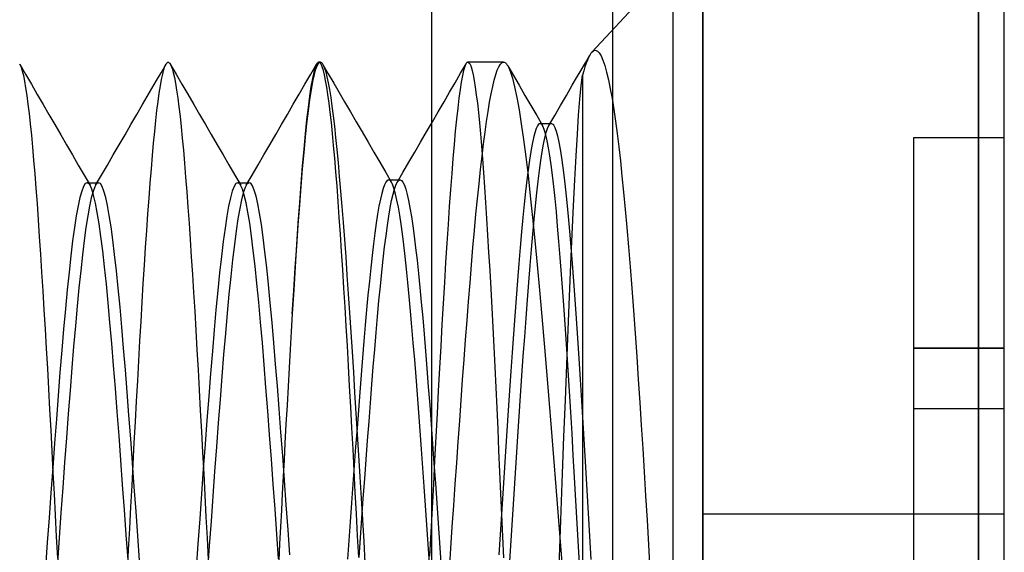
# Model space of a CAD drawing. Header units: millimetres. Extents: x 0 to 93, y 0 to 191.
# Tile 121 of 148: x 89.73 to 93, y 157.92 to 159.69. Entities that reach past the tile are written whole.
import ezdxf

# ---------------------------------------------------------------- set-up
doc = ezdxf.new("R2010")
doc.units = ezdxf.units.MM
doc.layers.add('MAIN-1', color=7, linetype='Continuous')
doc.layers.add('MAIN-2', color=7, linetype='Continuous')

msp = doc.modelspace()

# ---------------------------------------------------------------- linework, layer by layer
at = {"layer": 'MAIN-1'}
for p, q in [((92, 5), (92, 187.5)), ((93, 5), (93, 187.5)), ((91.1, 16.6), (91.1, 183.1)), ((91.9, 183.1), (91.9, 16.6))]:
    msp.add_line(p, q, dxfattribs=at)
at = {"layer": 'MAIN-2'}
for p, q in [((92, 187.5), (92, 0)), ((91.1, 16.6), (91.1, 183.1)), ((91.7, 167.05), (91.7, 23.45)), ((92.9148, 155.14), (92.9148, 160.96)), ((92.9148, 160.96), (92.9148, 155.14)), ((91.9, 159.8717), (91.6313, 159.5836)), ((91.6096, 159.5483), (91.6241, 159.5733)), ((91.6202, 159.5659), (91.6162, 159.5569)), ((91.6241, 159.5735), (91.6202, 159.5659)), ((91.6254, 159.5755), (91.6241, 159.5735)), ((91.6265, 159.5774), (91.6254, 159.5755)), ((91.6277, 159.5791), (91.6265, 159.5774)), ((91.6289, 159.5807), (91.6277, 159.5791)), ((91.6301, 159.5822), (91.6289, 159.5807)), ((91.6313, 159.5836), (91.6301, 159.5822)), ((91.6313, 159.5836), (91.6375, 159.5884)), ((91.6375, 159.5884), (91.6436, 159.5896)), ((91.6436, 159.5896), (91.6498, 159.5871)), ((91.6498, 159.5871), (91.6559, 159.5808)), ((91.6559, 159.5808), (91.662, 159.5707)), ((91.662, 159.5707), (91.6681, 159.5567)), ((89.7318, 159.5446), (89.7331, 159.5423)), ((89.7325, 159.5433), (89.7518, 159.5099)), ((89.7331, 159.5423), (89.7369, 159.5336)), ((89.7369, 159.5336), (89.7407, 159.5214)), ((90.2015, 159.5152), (90.218, 159.5437)), ((90.2108, 159.5252), (90.2145, 159.5363)), ((90.2145, 159.5363), (90.2183, 159.5442)), ((90.2183, 159.5442), (90.2194, 159.5459)), ((90.2194, 159.5459), (90.2206, 159.5473)), ((90.2206, 159.5473), (90.2217, 159.5484)), ((90.2217, 159.5484), (90.2228, 159.5492)), ((90.2228, 159.5492), (90.2239, 159.5497)), ((90.2239, 159.5497), (90.2251, 159.5499)), ((90.2251, 159.5499), (90.226, 159.5498)), ((90.226, 159.5498), (90.2269, 159.5495)), ((90.2269, 159.5495), (90.2278, 159.549)), ((90.2278, 159.549), (90.2287, 159.5483)), ((90.2287, 159.5483), (90.2296, 159.5474)), ((90.2296, 159.5474), (90.2305, 159.5462)), ((90.2305, 159.5462), (90.2342, 159.5396)), ((90.2321, 159.5438), (90.2515, 159.5103)), ((90.2342, 159.5396), (90.238, 159.5296)), ((90.238, 159.5296), (90.2418, 159.5163)), ((90.6985, 159.5105), (90.7178, 159.5439)), ((90.7131, 159.5331), (90.7085, 159.5169)), ((90.7178, 159.5439), (90.7131, 159.5331)), ((90.7152, 159.5269), (90.7202, 159.5397)), ((90.719, 159.5457), (90.7178, 159.5439)), ((90.7202, 159.5473), (90.719, 159.5457)), ((90.7214, 159.5485), (90.7202, 159.5473)), ((90.7202, 159.5397), (90.7252, 159.5474)), ((90.7226, 159.5493), (90.7214, 159.5485)), ((90.7238, 159.5498), (90.7226, 159.5493)), ((90.725, 159.55), (90.7238, 159.5498)), ((90.7302, 159.55), (90.725, 159.55)), ((90.7288, 159.5483), (90.725, 159.55)), ((90.7252, 159.5474), (90.7302, 159.55)), ((90.7326, 159.5432), (90.7288, 159.5483)), ((90.7302, 159.55), (90.7312, 159.5499)), ((90.7312, 159.5499), (90.7321, 159.5496)), ((90.7321, 159.5496), (90.7331, 159.5492)), ((90.7364, 159.5347), (90.7326, 159.5432)), ((90.7331, 159.5492), (90.734, 159.5486)), ((90.734, 159.5486), (90.7349, 159.5477)), ((90.7349, 159.5477), (90.7359, 159.5467)), ((90.7359, 159.5467), (90.7399, 159.5404)), ((90.7402, 159.5229), (90.7364, 159.5347)), ((90.7386, 159.5428), (90.7566, 159.5118)), ((90.7399, 159.5404), (90.744, 159.5307)), ((90.744, 159.5307), (90.748, 159.5176)), ((91.1953, 159.5132), (91.2135, 159.5446)), ((91.2095, 159.5353), (91.2056, 159.5224)), ((91.2133, 159.5442), (91.2095, 159.5353)), ((91.2144, 159.546), (91.2133, 159.5442)), ((91.2155, 159.5474), (91.2144, 159.546)), ((91.2166, 159.5486), (91.2155, 159.5474)), ((91.2176, 159.5494), (91.2166, 159.5486)), ((91.2187, 159.5498), (91.2176, 159.5494)), ((91.2198, 159.55), (91.2187, 159.5498)), ((91.2198, 159.55), (91.2233, 159.5483)), ((91.338, 159.55), (91.2198, 159.55)), ((91.2233, 159.5483), (91.2268, 159.5432)), ((91.2268, 159.5432), (91.2303, 159.5347)), ((91.2303, 159.5347), (91.2338, 159.5229)), ((91.3174, 159.5235), (91.3226, 159.5351)), ((91.3226, 159.5351), (91.3277, 159.5434)), ((91.3277, 159.5434), (91.3329, 159.5483)), ((91.3329, 159.5483), (91.338, 159.55)), ((91.338, 159.55), (91.3405, 159.5496)), ((91.3405, 159.5496), (91.343, 159.5485)), ((91.343, 159.5485), (91.3455, 159.5466)), ((91.3455, 159.5466), (91.3479, 159.544)), ((91.3479, 159.544), (91.3504, 159.5406)), ((91.3504, 159.5406), (91.3529, 159.5365)), ((91.3522, 159.5378), (91.3709, 159.5056)), ((91.3529, 159.5365), (91.3602, 159.5201)), ((91.5952, 159.5233), (91.6096, 159.5483)), ((91.6081, 159.5346), (91.6041, 159.5213)), ((91.6122, 159.5465), (91.6081, 159.5346)), ((91.6162, 159.5569), (91.6122, 159.5465)), ((91.6681, 159.5567), (91.6742, 159.5387)), ((91.6742, 159.5387), (91.6803, 159.5168)), ((89.7407, 159.5214), (89.7444, 159.5058)), ((89.7444, 159.5058), (89.7481, 159.4869)), ((89.7518, 159.5099), (89.7712, 159.4766)), ((90.1862, 159.4889), (90.2015, 159.5152)), ((90.2031, 159.4928), (90.2069, 159.5106)), ((90.2069, 159.5106), (90.2108, 159.5252)), ((90.2418, 159.5163), (90.2456, 159.4997)), ((90.2456, 159.4997), (90.2494, 159.4799)), ((90.2515, 159.5103), (90.2709, 159.4769)), ((90.6791, 159.4771), (90.6985, 159.5105)), ((90.7085, 159.5169), (90.7038, 159.4955)), ((90.7054, 159.4863), (90.7103, 159.5091)), ((90.7103, 159.5091), (90.7152, 159.5269)), ((90.7439, 159.5076), (90.7402, 159.5229)), ((90.7477, 159.4891), (90.7439, 159.5076)), ((90.748, 159.5176), (90.7521, 159.5013)), ((90.7521, 159.5013), (90.7562, 159.4817)), ((90.7566, 159.5118), (90.7746, 159.4809)), ((91.1771, 159.4817), (91.1953, 159.5132)), ((91.2016, 159.5053), (91.1977, 159.4842)), ((91.2056, 159.5224), (91.2016, 159.5053)), ((91.2338, 159.5229), (91.2373, 159.5076)), ((91.2373, 159.5076), (91.2408, 159.4891)), ((91.3071, 159.4906), (91.3122, 159.5087)), ((91.3122, 159.5087), (91.3174, 159.5235)), ((91.3602, 159.5201), (91.3675, 159.4974)), ((91.3675, 159.4974), (91.3749, 159.4684)), ((91.3709, 159.5056), (91.3897, 159.4734)), ((91.5663, 159.4734), (91.5807, 159.4984)), ((91.5807, 159.4984), (91.5952, 159.5233)), ((91.5959, 159.4721), (91.6, 159.5067)), ((91.6041, 159.5213), (91.6, 159.5067)), ((91.6, 159.5067), (91.6, 156.55)), ((91.6803, 159.5168), (91.6863, 159.4911)), ((89.7481, 159.4869), (89.7519, 159.4646)), ((89.7519, 159.4646), (89.7557, 159.4392)), ((89.7712, 159.4766), (89.7906, 159.4432)), ((90.1709, 159.4625), (90.1862, 159.4889)), ((90.1954, 159.4474), (90.1992, 159.4717)), ((90.1992, 159.4717), (90.2031, 159.4928)), ((90.2494, 159.4799), (90.2532, 159.457)), ((90.2709, 159.4769), (90.2903, 159.4435)), ((90.6597, 159.4437), (90.6791, 159.4771)), ((90.699, 159.4688), (90.6942, 159.437)), ((90.7038, 159.4955), (90.699, 159.4688)), ((90.7005, 159.4585), (90.7054, 159.4863)), ((90.7515, 159.4674), (90.7477, 159.4891)), ((90.7553, 159.4425), (90.7515, 159.4674)), ((90.7562, 159.4817), (90.7603, 159.4589)), ((90.7746, 159.4809), (90.7926, 159.4499)), ((91.1589, 159.4503), (91.1771, 159.4817)), ((91.1977, 159.4842), (91.1938, 159.4592)), ((91.2408, 159.4891), (91.2443, 159.4672)), ((91.2443, 159.4672), (91.2477, 159.442)), ((91.2969, 159.4448), (91.302, 159.4693)), ((91.302, 159.4693), (91.3071, 159.4906)), ((91.3749, 159.4684), (91.3823, 159.4332)), ((91.3897, 159.4734), (91.4092, 159.4399)), ((91.5469, 159.4399), (91.5663, 159.4734)), ((91.5917, 159.4277), (91.5959, 159.4721)), ((91.6863, 159.4911), (91.6923, 159.4617)), ((89.7557, 159.4392), (89.7595, 159.4106)), ((89.7906, 159.4432), (89.8099, 159.4098)), ((90.1403, 159.4098), (90.1556, 159.4362)), ((90.1556, 159.4362), (90.1709, 159.4625)), ((90.1916, 159.42), (90.1954, 159.4474)), ((90.2532, 159.457), (90.257, 159.4309)), ((90.257, 159.4309), (90.2608, 159.4018)), ((90.2903, 159.4435), (90.3097, 159.41)), ((90.6403, 159.4103), (90.6597, 159.4437)), ((90.6942, 159.437), (90.6894, 159.4001)), ((90.6955, 159.4259), (90.7005, 159.4585)), ((90.7591, 159.4145), (90.7553, 159.4425)), ((90.7603, 159.4589), (90.7644, 159.433)), ((90.7644, 159.433), (90.7685, 159.4041)), ((90.7926, 159.4499), (90.8105, 159.4189)), ((91.1407, 159.4189), (91.1589, 159.4503)), ((91.1938, 159.4592), (91.1898, 159.4302)), ((91.2477, 159.442), (91.2512, 159.4138)), ((91.2918, 159.4172), (91.2969, 159.4448)), ((91.3823, 159.4332), (91.3897, 159.3922)), ((91.4092, 159.4399), (91.4286, 159.4065)), ((91.5275, 159.4064), (91.5469, 159.4399)), ((91.6923, 159.4617), (91.6981, 159.4291)), ((89.7595, 159.4106), (89.7633, 159.3792)), ((89.8099, 159.4098), (89.8294, 159.3763)), ((90.1208, 159.3763), (90.1403, 159.4098)), ((90.1878, 159.3896), (90.1916, 159.42)), ((90.2608, 159.4018), (90.2646, 159.3699)), ((90.3097, 159.41), (90.3292, 159.3764)), ((90.6209, 159.3767), (90.6403, 159.4103)), ((90.6894, 159.4001), (90.6845, 159.3583)), ((90.6906, 159.3886), (90.6955, 159.4259)), ((90.7628, 159.3836), (90.7591, 159.4145)), ((90.7685, 159.4041), (90.7726, 159.3723)), ((90.8105, 159.4189), (90.83, 159.3854)), ((91.1212, 159.3854), (91.1407, 159.4189)), ((91.1898, 159.4302), (91.1859, 159.3974)), ((91.2512, 159.4138), (91.2546, 159.3825)), ((91.2867, 159.3867), (91.2918, 159.4172)), ((91.4286, 159.4065), (91.4481, 159.3731)), ((91.5081, 159.3729), (91.5275, 159.4064)), ((91.5874, 159.3737), (91.5917, 159.4277)), ((91.6981, 159.4291), (91.7038, 159.3933)), ((89.7633, 159.3792), (89.7672, 159.3449)), ((89.8294, 159.3763), (89.8489, 159.3428)), ((90.1014, 159.3427), (90.1208, 159.3763)), ((90.1841, 159.3564), (90.1878, 159.3896)), ((90.2646, 159.3699), (90.2683, 159.3354)), ((90.3292, 159.3764), (90.3486, 159.3429)), ((90.6014, 159.3432), (90.6209, 159.3767)), ((90.6857, 159.3468), (90.6906, 159.3886)), ((90.7666, 159.3498), (90.7628, 159.3836)), ((90.7726, 159.3723), (90.7767, 159.3375)), ((90.83, 159.3854), (90.8495, 159.3519)), ((91.1018, 159.3519), (91.1212, 159.3854)), ((91.1859, 159.3974), (91.1819, 159.3609)), ((91.2546, 159.3825), (91.258, 159.3484)), ((91.2817, 159.3535), (91.2867, 159.3867)), ((91.3897, 159.3922), (91.3971, 159.3455)), ((91.4481, 159.3731), (91.4676, 159.3397)), ((91.4888, 159.3394), (91.5081, 159.3729)), ((91.5831, 159.3106), (91.5874, 159.3737)), ((91.7038, 159.3933), (91.7095, 159.3546)), ((89.7672, 159.3449), (89.771, 159.3078)), ((89.8489, 159.3428), (89.8683, 159.3092)), ((90.0819, 159.3091), (90.1014, 159.3427)), ((90.1804, 159.3204), (90.1841, 159.3564)), ((90.2683, 159.3354), (90.2719, 159.298)), ((90.3486, 159.3429), (90.3681, 159.3094)), ((90.5819, 159.3096), (90.6014, 159.3432)), ((90.6845, 159.3583), (90.6796, 159.3118)), ((90.6808, 159.3006), (90.6857, 159.3468)), ((90.7703, 159.3131), (90.7666, 159.3498)), ((90.7767, 159.3375), (90.7808, 159.3)), ((90.8495, 159.3519), (90.869, 159.3183)), ((91.0823, 159.3183), (91.1018, 159.3519)), ((91.1819, 159.3609), (91.178, 159.3208)), ((91.258, 159.3484), (91.2614, 159.3116)), ((91.2767, 159.3177), (91.2817, 159.3535)), ((91.3971, 159.3455), (91.4045, 159.2934)), ((91.4505, 159.3391), (91.4461, 159.3294)), ((91.4548, 159.3449), (91.4505, 159.3391)), ((91.4592, 159.3468), (91.4548, 159.3449)), ((91.4592, 159.3469), (91.4656, 159.3469)), ((91.4603, 159.3467), (91.4592, 159.3468)), ((91.4613, 159.3464), (91.4603, 159.3467)), ((91.4624, 159.3458), (91.4613, 159.3464)), ((91.4634, 159.345), (91.4624, 159.3458)), ((91.4645, 159.344), (91.4634, 159.345)), ((91.4655, 159.3428), (91.4645, 159.344)), ((91.4699, 159.3352), (91.4655, 159.3428)), ((91.4656, 159.3469), (91.4719, 159.3469)), ((91.4743, 159.3237), (91.4699, 159.3352)), ((91.4719, 159.3469), (91.4783, 159.3469)), ((91.4783, 159.3469), (91.4846, 159.3469)), ((91.4844, 159.3299), (91.4888, 159.3395)), ((91.4846, 159.3469), (91.491, 159.3469)), ((91.4888, 159.3395), (91.4933, 159.3452)), ((91.491, 159.3469), (91.4973, 159.3469)), ((91.4933, 159.3452), (91.4978, 159.3468)), ((91.4978, 159.3468), (91.5022, 159.3444)), ((91.5022, 159.3444), (91.5026, 159.3441)), ((91.5026, 159.3441), (91.5029, 159.3437)), ((91.5029, 159.3437), (91.5033, 159.3433)), ((91.5033, 159.3433), (91.5036, 159.3429)), ((91.5036, 159.3429), (91.504, 159.3424)), ((91.504, 159.3424), (91.5043, 159.342)), ((91.5043, 159.342), (91.5087, 159.3337)), ((91.5087, 159.3337), (91.5131, 159.3215)), ((91.7095, 159.3546), (91.715, 159.3133)), ((89.771, 159.3078), (89.7748, 159.2679)), ((89.8683, 159.3092), (89.8878, 159.2757)), ((90.0624, 159.2756), (90.0819, 159.3091)), ((90.1768, 159.2817), (90.1804, 159.3204)), ((90.3681, 159.3094), (90.3876, 159.2758)), ((90.5624, 159.276), (90.5819, 159.3096)), ((90.6796, 159.3118), (90.6748, 159.2608)), ((90.6759, 159.2503), (90.6808, 159.3006)), ((90.7741, 159.2736), (90.7703, 159.3131)), ((90.7808, 159.3), (90.7849, 159.2596)), ((90.869, 159.3183), (90.8885, 159.2848)), ((91.0629, 159.2848), (91.0823, 159.3183)), ((91.178, 159.3208), (91.174, 159.2772)), ((91.2614, 159.3116), (91.2648, 159.2719)), ((91.2717, 159.2791), (91.2767, 159.3177)), ((91.4417, 159.3159), (91.4373, 159.2987)), ((91.4461, 159.3294), (91.4417, 159.3159)), ((91.4787, 159.3084), (91.4743, 159.3237)), ((91.4755, 159.2988), (91.4799, 159.3164)), ((91.483, 159.2892), (91.4787, 159.3084)), ((91.4799, 159.3164), (91.4844, 159.3299)), ((91.5131, 159.3215), (91.5175, 159.3052)), ((91.5175, 159.3052), (91.522, 159.2849)), ((91.5788, 159.2388), (91.5831, 159.3106)), ((91.715, 159.3133), (91.7204, 159.2692)), ((92.7, 158.6), (92.7, 159.3)), ((92.7, 159.3), (93, 159.3)), ((92.7, 159.3), (92.7, 159.3)), ((93, 159.3), (93, 159.3)), ((89.7748, 159.2679), (89.7786, 159.2252)), ((89.8878, 159.2757), (89.9073, 159.2421)), ((90.0428, 159.242), (90.0624, 159.2756)), ((90.1731, 159.2401), (90.1768, 159.2817)), ((90.2719, 159.298), (90.2756, 159.2578)), ((90.3876, 159.2758), (90.4071, 159.2422)), ((90.5429, 159.2424), (90.5624, 159.276)), ((90.7778, 159.2312), (90.7741, 159.2736)), ((90.8885, 159.2848), (90.908, 159.2513)), ((91.0434, 159.2512), (91.0629, 159.2848)), ((91.174, 159.2772), (91.17, 159.2303)), ((91.2648, 159.2719), (91.2683, 159.2292)), ((91.2667, 159.2377), (91.2717, 159.2791)), ((91.4045, 159.2934), (91.412, 159.2361)), ((91.4329, 159.2777), (91.4285, 159.253)), ((91.4373, 159.2987), (91.4329, 159.2777)), ((91.4665, 159.252), (91.471, 159.2773)), ((91.471, 159.2773), (91.4755, 159.2988)), ((91.4874, 159.2661), (91.483, 159.2892)), ((91.522, 159.2849), (91.5264, 159.2607)), ((91.7204, 159.2692), (91.7258, 159.2222)), ((89.9073, 159.2421), (89.9268, 159.2086)), ((90.0233, 159.2084), (90.0428, 159.242)), ((90.1694, 159.1957), (90.1731, 159.2401)), ((90.2756, 159.2578), (90.2793, 159.2147)), ((90.4071, 159.2422), (90.4266, 159.2087)), ((90.5234, 159.2088), (90.5429, 159.2424)), ((90.6748, 159.2608), (90.67, 159.2055)), ((90.6711, 159.1958), (90.6759, 159.2503)), ((90.7849, 159.2596), (90.789, 159.2165)), ((90.908, 159.2513), (90.9275, 159.2178)), ((91.0239, 159.2177), (91.0434, 159.2512)), ((91.2617, 159.1934), (91.2667, 159.2377)), ((91.412, 159.2361), (91.4194, 159.1737)), ((91.4285, 159.253), (91.4241, 159.2247)), ((91.462, 159.2231), (91.4665, 159.252)), ((91.4917, 159.2393), (91.4874, 159.2661)), ((91.4961, 159.2088), (91.4917, 159.2393)), ((91.5264, 159.2607), (91.5308, 159.2327)), ((91.5745, 159.1592), (91.5788, 159.2388)), ((89.7786, 159.2252), (89.7823, 159.1797)), ((89.9268, 159.2086), (89.9463, 159.175)), ((90.0038, 159.1748), (90.0233, 159.2084)), ((90.2793, 159.2147), (90.283, 159.1687)), ((90.4266, 159.2087), (90.4461, 159.1751)), ((90.5038, 159.1752), (90.5234, 159.2088)), ((90.67, 159.2055), (90.6653, 159.146)), ((90.7816, 159.1859), (90.7778, 159.2312)), ((90.789, 159.2165), (90.7931, 159.1707)), ((90.9275, 159.2178), (90.947, 159.1842)), ((91.0044, 159.1841), (91.0239, 159.2177)), ((91.17, 159.2303), (91.166, 159.1803)), ((91.2683, 159.2292), (91.2717, 159.1835)), ((91.4241, 159.2247), (91.4197, 159.1931)), ((91.4575, 159.1907), (91.462, 159.2231)), ((91.5005, 159.1749), (91.4961, 159.2088)), ((91.5308, 159.2327), (91.5353, 159.2009)), ((91.7258, 159.2222), (91.7312, 159.172)), ((89.7823, 159.1797), (89.7861, 159.1313)), ((89.9463, 159.175), (89.9659, 159.1414)), ((89.9842, 159.1412), (90.0038, 159.1748)), ((90.1656, 159.1485), (90.1694, 159.1957)), ((90.4461, 159.1751), (90.4657, 159.1415)), ((90.4843, 159.1416), (90.5038, 159.1752)), ((90.6663, 159.1373), (90.6711, 159.1958)), ((90.7854, 159.1379), (90.7816, 159.1859)), ((90.7931, 159.1707), (90.7973, 159.1223)), ((90.947, 159.1842), (90.9665, 159.1507)), ((90.9849, 159.1505), (91.0044, 159.1841)), ((91.166, 159.1803), (91.162, 159.127)), ((91.2567, 159.1463), (91.2617, 159.1934)), ((91.2717, 159.1835), (91.2751, 159.1351)), ((91.4197, 159.1931), (91.4153, 159.1582)), ((91.4194, 159.1737), (91.4269, 159.1064)), ((91.4531, 159.155), (91.4575, 159.1907)), ((91.5048, 159.1378), (91.5005, 159.1749)), ((91.5353, 159.2009), (91.5397, 159.1655)), ((91.7312, 159.172), (91.7366, 159.1183)), ((89.944, 159.1374), (89.938, 159.122)), ((89.95, 159.1467), (89.944, 159.1374)), ((89.956, 159.1498), (89.95, 159.1467)), ((89.9576, 159.1496), (89.956, 159.1498)), ((89.9561, 159.1498), (89.9593, 159.1498)), ((89.9593, 159.1488), (89.9576, 159.1496)), ((89.9593, 159.1498), (89.9624, 159.1498)), ((89.9609, 159.1477), (89.9593, 159.1488)), ((89.9626, 159.1461), (89.9609, 159.1477)), ((89.9624, 159.1498), (89.9656, 159.1498)), ((89.9642, 159.144), (89.9626, 159.1461)), ((89.9658, 159.1414), (89.9642, 159.144)), ((89.9656, 159.1498), (89.9688, 159.1498)), ((89.9718, 159.1279), (89.9658, 159.1414)), ((89.9688, 159.1498), (89.972, 159.1498)), ((89.972, 159.1498), (89.9752, 159.1498)), ((89.9752, 159.1498), (89.9784, 159.1498)), ((89.9818, 159.1365), (89.9758, 159.1209)), ((89.9784, 159.1498), (89.9816, 159.1498)), ((89.9816, 159.1498), (89.9847, 159.1498)), ((89.9829, 159.1387), (89.9818, 159.1365)), ((89.9839, 159.1407), (89.9829, 159.1387)), ((89.985, 159.1425), (89.9839, 159.1407)), ((89.9847, 159.1498), (89.9879, 159.1498)), ((89.9861, 159.1441), (89.985, 159.1425)), ((89.9872, 159.1455), (89.9861, 159.1441)), ((89.9883, 159.1468), (89.9872, 159.1455)), ((89.9879, 159.1498), (89.9911, 159.1498)), ((89.9942, 159.1498), (89.9883, 159.1468)), ((89.9911, 159.1498), (89.9942, 159.1498)), ((90.0001, 159.1467), (89.9942, 159.1498)), ((90.0061, 159.1376), (90.0001, 159.1467)), ((90.012, 159.1222), (90.0061, 159.1376)), ((90.1618, 159.0987), (90.1656, 159.1485)), ((90.283, 159.1687), (90.2867, 159.1201)), ((90.4438, 159.1372), (90.4378, 159.1214)), ((90.4498, 159.1468), (90.4438, 159.1372)), ((90.4558, 159.15), (90.4498, 159.1468)), ((90.4574, 159.1497), (90.4558, 159.15)), ((90.4558, 159.15), (90.459, 159.15)), ((90.4591, 159.149), (90.4574, 159.1497)), ((90.459, 159.15), (90.4622, 159.15)), ((90.4607, 159.1478), (90.4591, 159.149)), ((90.4623, 159.1462), (90.4607, 159.1478)), ((90.4622, 159.15), (90.4654, 159.15)), ((90.464, 159.144), (90.4623, 159.1462)), ((90.4656, 159.1414), (90.464, 159.144)), ((90.4654, 159.15), (90.4686, 159.15)), ((90.4716, 159.1281), (90.4656, 159.1414)), ((90.4686, 159.15), (90.4718, 159.15)), ((90.4718, 159.15), (90.475, 159.15)), ((90.475, 159.15), (90.4781, 159.15)), ((90.4781, 159.15), (90.4813, 159.15)), ((90.4813, 159.15), (90.4845, 159.15)), ((90.4827, 159.1386), (90.4815, 159.1362)), ((90.4838, 159.1408), (90.4827, 159.1386)), ((90.485, 159.1428), (90.4838, 159.1408)), ((90.4845, 159.15), (90.4877, 159.15)), ((90.4862, 159.1445), (90.485, 159.1428)), ((90.4873, 159.146), (90.4862, 159.1445)), ((90.4932, 159.1499), (90.4873, 159.146)), ((90.4877, 159.15), (90.4908, 159.15)), ((90.4908, 159.15), (90.494, 159.15)), ((90.499, 159.1478), (90.4932, 159.1499)), ((90.5049, 159.1396), (90.499, 159.1478)), ((90.5107, 159.1256), (90.5049, 159.1396)), ((90.6653, 159.146), (90.6606, 159.0826)), ((90.6615, 159.075), (90.6663, 159.1373)), ((90.7892, 159.0873), (90.7854, 159.1379)), ((90.9431, 159.1431), (90.9385, 159.1305)), ((90.9477, 159.152), (90.9431, 159.1431)), ((90.9522, 159.1574), (90.9477, 159.152)), ((90.9567, 159.1591), (90.9522, 159.1574)), ((90.9591, 159.1586), (90.9567, 159.1591)), ((90.9567, 159.1591), (90.9948, 159.1591)), ((90.9614, 159.1571), (90.9591, 159.1586)), ((90.9638, 159.1546), (90.9614, 159.1571)), ((90.9662, 159.1512), (90.9638, 159.1546)), ((90.9686, 159.1467), (90.9662, 159.1512)), ((90.971, 159.1413), (90.9686, 159.1467)), ((90.9755, 159.1283), (90.971, 159.1413)), ((90.976, 159.1285), (90.9807, 159.1418)), ((90.9807, 159.1418), (90.9854, 159.1514)), ((90.9854, 159.1514), (90.9901, 159.1572)), ((90.9901, 159.1572), (90.9909, 159.1578)), ((90.9909, 159.1578), (90.9917, 159.1582)), ((90.9917, 159.1582), (90.9925, 159.1586)), ((90.9925, 159.1586), (90.9932, 159.1589)), ((90.9932, 159.1589), (90.994, 159.1591)), ((90.994, 159.1591), (90.9948, 159.1591)), ((90.9948, 159.1591), (90.9995, 159.1572)), ((90.9995, 159.1572), (91.0042, 159.1514)), ((91.0042, 159.1514), (91.0089, 159.1418)), ((91.0089, 159.1418), (91.0136, 159.1284)), ((91.2516, 159.0968), (91.2567, 159.1463)), ((91.4153, 159.1582), (91.411, 159.1202)), ((91.4486, 159.116), (91.4531, 159.155)), ((91.5091, 159.0973), (91.5048, 159.1378)), ((91.5397, 159.1655), (91.5441, 159.1265)), ((91.5701, 159.0727), (91.5745, 159.1592)), ((89.7861, 159.1313), (89.7898, 159.0803)), ((89.938, 159.122), (89.932, 159.1006)), ((89.9758, 159.1209), (89.9699, 159.0995)), ((89.9778, 159.1082), (89.9718, 159.1279)), ((89.9838, 159.0824), (89.9778, 159.1082)), ((90.0179, 159.101), (90.012, 159.1222)), ((90.2867, 159.1201), (90.2905, 159.0691)), ((90.4378, 159.1214), (90.4318, 159.0996)), ((90.4744, 159.1164), (90.4685, 159.0934)), ((90.4776, 159.1086), (90.4716, 159.1281)), ((90.4803, 159.1335), (90.4744, 159.1164)), ((90.4836, 159.0833), (90.4776, 159.1086)), ((90.4815, 159.1362), (90.4803, 159.1335)), ((90.5166, 159.1056), (90.5107, 159.1256)), ((90.5226, 159.0798), (90.5166, 159.1056)), ((90.7973, 159.1223), (90.8015, 159.0712)), ((90.9339, 159.1144), (90.9293, 159.0947)), ((90.9385, 159.1305), (90.9339, 159.1144)), ((90.9666, 159.0909), (90.9713, 159.1115)), ((90.9713, 159.1115), (90.976, 159.1285)), ((90.98, 159.1119), (90.9755, 159.1283)), ((90.9845, 159.0921), (90.98, 159.1119)), ((91.0136, 159.1284), (91.0183, 159.1112)), ((91.0183, 159.1112), (91.023, 159.0905)), ((91.162, 159.127), (91.158, 159.0708)), ((91.2751, 159.1351), (91.2785, 159.0841)), ((91.411, 159.1202), (91.4066, 159.079)), ((91.4269, 159.1064), (91.4344, 159.0343)), ((91.4441, 159.0736), (91.4486, 159.116)), ((91.5441, 159.1265), (91.5485, 159.0841)), ((91.7366, 159.1183), (91.742, 159.0613)), ((89.7898, 159.0803), (89.7936, 159.0267)), ((89.926, 159.0733), (89.92, 159.0402)), ((89.932, 159.1006), (89.926, 159.0733)), ((89.964, 159.0724), (89.9581, 159.0397)), ((89.9699, 159.0995), (89.964, 159.0724)), ((89.9898, 159.0509), (89.9838, 159.0824)), ((90.0238, 159.0739), (90.0179, 159.101)), ((90.0297, 159.0413), (90.0238, 159.0739)), ((90.158, 159.0463), (90.1618, 159.0987)), ((90.4258, 159.0718), (90.4198, 159.0384)), ((90.4318, 159.0996), (90.4258, 159.0718)), ((90.4685, 159.0934), (90.4626, 159.0646)), ((90.4896, 159.0521), (90.4836, 159.0833)), ((90.5285, 159.0482), (90.5226, 159.0798)), ((90.6606, 159.0826), (90.6559, 159.0153)), ((90.6566, 159.009), (90.6615, 159.075)), ((90.7931, 159.0341), (90.7892, 159.0873)), ((90.8015, 159.0712), (90.8057, 159.0175)), ((90.9247, 159.0716), (90.9201, 159.0451)), ((90.9293, 159.0947), (90.9247, 159.0716)), ((90.962, 159.0667), (90.9666, 159.0909)), ((90.989, 159.0689), (90.9845, 159.0921)), ((91.023, 159.0905), (91.0276, 159.066)), ((91.2466, 159.045), (91.2516, 159.0968)), ((91.2785, 159.0841), (91.2819, 159.0307)), ((91.4066, 159.079), (91.4022, 159.0345)), ((91.4397, 159.0279), (91.4441, 159.0736)), ((91.5134, 159.0533), (91.5091, 159.0973)), ((91.5485, 159.0841), (91.5529, 159.0382)), ((91.5657, 158.9794), (91.5701, 159.0727)), ((89.92, 159.0402), (89.914, 159.0013)), ((89.9581, 159.0397), (89.9522, 159.0016)), ((89.9958, 159.0137), (89.9898, 159.0509)), ((90.0356, 159.0033), (90.0297, 159.0413)), ((90.1541, 158.9915), (90.158, 159.0463)), ((90.2905, 159.0691), (90.2943, 159.016)), ((90.4198, 159.0384), (90.4138, 158.9994)), ((90.4626, 159.0646), (90.4566, 159.0301)), ((90.4957, 159.0153), (90.4896, 159.0521)), ((90.5345, 159.0111), (90.5285, 159.0482)), ((90.9201, 159.0451), (90.9155, 159.0153)), ((90.9526, 159.0081), (90.9573, 159.0391)), ((90.9573, 159.0391), (90.962, 159.0667)), ((90.9935, 159.0423), (90.989, 159.0689)), ((90.9981, 159.0125), (90.9935, 159.0423)), ((91.0276, 159.066), (91.0323, 159.0381)), ((91.158, 159.0708), (91.154, 159.0115)), ((91.2417, 158.991), (91.2466, 159.045)), ((91.5177, 159.0057), (91.5134, 159.0533)), ((91.742, 159.0613), (91.7474, 159.0009)), ((89.7936, 159.0267), (89.7973, 158.9707)), ((90.0018, 158.9711), (89.9958, 159.0137)), ((90.2943, 159.016), (90.2981, 158.9609)), ((90.4566, 159.0301), (90.4506, 158.9901)), ((90.5016, 158.9729), (90.4957, 159.0153)), ((90.5404, 158.9685), (90.5345, 159.0111)), ((90.6559, 159.0153), (90.6512, 158.9446)), ((90.6517, 158.9397), (90.6566, 159.009)), ((90.7969, 158.9786), (90.7931, 159.0341)), ((90.8057, 159.0175), (90.81, 158.9615)), ((90.9155, 159.0153), (90.911, 158.9825)), ((90.948, 158.974), (90.9526, 159.0081)), ((91.0026, 158.9796), (90.9981, 159.0125)), ((91.0323, 159.0381), (91.037, 159.0067)), ((91.037, 159.0067), (91.0417, 158.9719)), ((91.154, 159.0115), (91.15, 158.9494)), ((91.2819, 159.0307), (91.2853, 158.9752)), ((91.4022, 159.0345), (91.3977, 158.9865)), ((91.4344, 159.0343), (91.4421, 158.9579)), ((91.4352, 158.9794), (91.4397, 159.0279)), ((91.5221, 158.9549), (91.5177, 159.0057)), ((91.5529, 159.0382), (91.5573, 158.989)), ((89.914, 159.0013), (89.908, 158.9568)), ((89.9522, 159.0016), (89.9464, 158.9583)), ((90.0415, 158.9599), (90.0356, 159.0033)), ((90.1502, 158.9345), (90.1541, 158.9915)), ((90.4138, 158.9994), (90.4078, 158.955)), ((90.4506, 158.9901), (90.4447, 158.9447)), ((90.5077, 158.9251), (90.5016, 158.9729)), ((90.8007, 158.921), (90.7969, 158.9786)), ((90.911, 158.9825), (90.9064, 158.9467)), ((90.9433, 158.9366), (90.948, 158.974)), ((91.0071, 158.9435), (91.0026, 158.9796)), ((91.2367, 158.935), (91.2417, 158.991)), ((91.2853, 158.9752), (91.2887, 158.9177)), ((91.3977, 158.9865), (91.3932, 158.9353)), ((91.4307, 158.9282), (91.4352, 158.9794)), ((91.5573, 158.989), (91.5618, 158.9368)), ((91.5613, 158.879), (91.5657, 158.9794)), ((91.7474, 159.0009), (91.7529, 158.9372)), ((89.7973, 158.9707), (89.8011, 158.9126)), ((89.908, 158.9568), (89.902, 158.9072)), ((89.9464, 158.9583), (89.9405, 158.9102)), ((90.0079, 158.9234), (90.0018, 158.9711)), ((90.0475, 158.9113), (90.0415, 158.9599)), ((90.2981, 158.9609), (90.3019, 158.9039)), ((90.4078, 158.955), (90.4017, 158.9053)), ((90.4447, 158.9447), (90.4387, 158.8942)), ((90.5464, 158.9208), (90.5404, 158.9685)), ((90.6512, 158.9446), (90.6465, 158.8708)), ((90.81, 158.9615), (90.8142, 158.9033)), ((90.9064, 158.9467), (90.9018, 158.9082)), ((91.0117, 158.9046), (91.0071, 158.9435)), ((91.0417, 158.9719), (91.0464, 158.9339)), ((91.15, 158.9494), (91.1459, 158.8848)), ((91.4421, 158.9579), (91.4497, 158.8773)), ((91.5265, 158.9013), (91.5221, 158.9549)), ((89.8011, 158.9126), (89.805, 158.8527)), ((89.9405, 158.9102), (89.9347, 158.8576)), ((90.0139, 158.8706), (90.0079, 158.9234)), ((90.0535, 158.8576), (90.0475, 158.9113)), ((90.1463, 158.8756), (90.1502, 158.9345)), ((90.5137, 158.8723), (90.5077, 158.9251)), ((90.5523, 158.8683), (90.5464, 158.9208)), ((90.6468, 158.8674), (90.6517, 158.9397)), ((90.8045, 158.8614), (90.8007, 158.921)), ((90.9018, 158.9082), (90.8973, 158.867)), ((90.9386, 158.8963), (90.9433, 158.9366)), ((91.0464, 158.9339), (91.0511, 158.8928)), ((91.2318, 158.877), (91.2367, 158.935)), ((91.2887, 158.9177), (91.2921, 158.8583)), ((91.3932, 158.9353), (91.3886, 158.8812)), ((91.4262, 158.8746), (91.4307, 158.9282)), ((91.5618, 158.9368), (91.5662, 158.8815)), ((91.7529, 158.9372), (91.7583, 158.8701)), ((89.902, 158.9072), (89.896, 158.8528)), ((90.1425, 158.815), (90.1463, 158.8756)), ((90.3019, 158.9039), (90.3057, 158.8452)), ((90.4017, 158.9053), (90.3958, 158.8507)), ((90.4387, 158.8942), (90.4327, 158.8389)), ((90.8142, 158.9033), (90.8184, 158.8431)), ((90.9339, 158.8529), (90.9386, 158.8963)), ((91.0162, 158.8629), (91.0117, 158.9046)), ((91.0511, 158.8928), (91.0558, 158.8488)), ((91.1459, 158.8848), (91.1419, 158.818)), ((91.2268, 158.8173), (91.2318, 158.877)), ((91.3886, 158.8812), (91.3841, 158.8249)), ((91.4497, 158.8773), (91.4574, 158.7932)), ((91.5308, 158.8456), (91.5265, 158.9013)), ((91.5568, 158.7724), (91.5613, 158.879)), ((91.5662, 158.8815), (91.5706, 158.8234)), ((89.805, 158.8527), (89.8088, 158.7911)), ((89.896, 158.8528), (89.89, 158.7939)), ((89.9347, 158.8576), (89.9289, 158.8007)), ((90.0199, 158.8131), (90.0139, 158.8706)), ((90.0594, 158.7993), (90.0535, 158.8576)), ((90.3057, 158.8452), (90.3095, 158.7848)), ((90.3958, 158.8507), (90.3897, 158.7915)), ((90.5197, 158.8148), (90.5137, 158.8723)), ((90.5582, 158.8114), (90.5523, 158.8683)), ((90.6465, 158.8708), (90.6418, 158.7941)), ((90.6418, 158.7924), (90.6468, 158.8674)), ((90.8083, 158.8002), (90.8045, 158.8614)), ((90.8184, 158.8431), (90.8227, 158.7813)), ((90.8973, 158.867), (90.8928, 158.8233)), ((90.9292, 158.8066), (90.9339, 158.8529)), ((91.0207, 158.8187), (91.0162, 158.8629)), ((91.0558, 158.8488), (91.0604, 158.8022)), ((91.2921, 158.8583), (91.2954, 158.7972)), ((91.4217, 158.8187), (91.4262, 158.8746)), ((91.5351, 158.7878), (91.5308, 158.8456)), ((91.7583, 158.8701), (91.7638, 158.7997)), ((90.0259, 158.7511), (90.0199, 158.8131)), ((90.1387, 158.7528), (90.1425, 158.815)), ((90.4327, 158.8389), (90.4268, 158.7795)), ((90.5257, 158.7531), (90.5197, 158.8148)), ((90.5641, 158.7506), (90.5582, 158.8114)), ((90.8928, 158.8233), (90.8882, 158.777)), ((91.0252, 158.7721), (91.0207, 158.8187)), ((91.1419, 158.818), (91.1378, 158.7492)), ((91.2218, 158.7558), (91.2268, 158.8173)), ((91.3841, 158.8249), (91.3796, 158.7669)), ((91.4172, 158.7605), (91.4217, 158.8187)), ((91.5706, 158.8234), (91.575, 158.7626)), ((89.8088, 158.7911), (89.8127, 158.7282)), ((89.89, 158.7939), (89.884, 158.7308)), ((89.9289, 158.8007), (89.923, 158.7396)), ((90.0654, 158.7366), (90.0594, 158.7993)), ((90.3095, 158.7848), (90.3132, 158.7229)), ((90.3897, 158.7915), (90.3837, 158.7281)), ((90.4268, 158.7795), (90.4209, 158.7162)), ((90.6418, 158.7941), (90.637, 158.7148)), ((90.637, 158.7148), (90.6418, 158.7924)), ((90.8121, 158.7375), (90.8083, 158.8002)), ((90.8227, 158.7813), (90.8269, 158.718)), ((90.8882, 158.777), (90.8837, 158.7282)), ((90.9245, 158.7577), (90.9292, 158.8066)), ((91.0604, 158.8022), (91.0651, 158.753)), ((91.2954, 158.7972), (91.2988, 158.7345)), ((91.4574, 158.7932), (91.4651, 158.7059)), ((91.5394, 158.7274), (91.5351, 158.7878)), ((91.7638, 158.7997), (91.7694, 158.7259)), ((90.0319, 158.6852), (90.0259, 158.7511)), ((90.135, 158.6893), (90.1387, 158.7528)), ((90.5317, 158.6874), (90.5257, 158.7531)), ((90.57, 158.6861), (90.5641, 158.7506)), ((90.9198, 158.7061), (90.9245, 158.7577)), ((91.0297, 158.7231), (91.0252, 158.7721)), ((91.0651, 158.753), (91.0697, 158.7013)), ((91.1378, 158.7492), (91.1337, 158.6787)), ((91.2169, 158.6928), (91.2218, 158.7558)), ((91.3796, 158.7669), (91.3752, 158.7075)), ((91.4127, 158.7001), (91.4172, 158.7605)), ((91.5523, 158.6611), (91.5568, 158.7724)), ((91.575, 158.7626), (91.5794, 158.6994)), ((89.8127, 158.7282), (89.8165, 158.664)), ((89.884, 158.7308), (89.878, 158.6639)), ((89.923, 158.7396), (89.9172, 158.6748)), ((90.0714, 158.6704), (90.0654, 158.7366)), ((90.3132, 158.7229), (90.3169, 158.6595)), ((90.3837, 158.7281), (90.3777, 158.6609)), ((90.4209, 158.7162), (90.4149, 158.6493)), ((90.637, 158.7148), (90.6335, 158.656)), ((90.8159, 158.6734), (90.8121, 158.7375)), ((90.8269, 158.718), (90.8311, 158.6535)), ((90.8837, 158.7282), (90.8791, 158.677)), ((91.0342, 158.6717), (91.0297, 158.7231)), ((91.2988, 158.7345), (91.3021, 158.6703)), ((91.5437, 158.6638), (91.5394, 158.7274)), ((91.7694, 158.7259), (91.7749, 158.6497)), ((90.0379, 158.6157), (90.0319, 158.6852)), ((90.1313, 158.6247), (90.135, 158.6893)), ((90.5377, 158.6181), (90.5317, 158.6874)), ((90.5758, 158.6183), (90.57, 158.6861)), ((90.9151, 158.6523), (90.9198, 158.7061)), ((91.0697, 158.7013), (91.0744, 158.6472)), ((91.212, 158.6284), (91.2169, 158.6928)), ((91.3752, 158.7075), (91.3708, 158.6472)), ((91.4082, 158.6377), (91.4127, 158.7001)), ((91.4651, 158.7059), (91.4727, 158.6161)), ((91.5794, 158.6994), (91.5838, 158.6338)), ((89.8165, 158.664), (89.8204, 158.5989)), ((89.878, 158.6639), (89.872, 158.5934)), ((89.9172, 158.6748), (89.9113, 158.6065)), ((90.0773, 158.601), (90.0714, 158.6704)), ((90.3169, 158.6595), (90.3205, 158.5949)), ((90.3777, 158.6609), (90.3717, 158.5903)), ((90.4149, 158.6493), (90.409, 158.5793)), ((90.6335, 158.656), (90.63, 158.5961)), ((90.8197, 158.6081), (90.8159, 158.6734)), ((90.8311, 158.6535), (90.8353, 158.5879)), ((90.8791, 158.677), (90.8745, 158.6238)), ((90.9104, 158.5964), (90.9151, 158.6523)), ((91.0387, 158.618), (91.0342, 158.6717)), ((91.0744, 158.6472), (91.0791, 158.591)), ((91.1337, 158.6787), (91.1297, 158.6068)), ((91.3021, 158.6703), (91.3054, 158.6048)), ((91.3708, 158.6472), (91.3665, 158.5862)), ((91.5481, 158.597), (91.5437, 158.6638)), ((91.5478, 158.546), (91.5523, 158.6611)), ((91.7749, 158.6497), (91.7802, 158.5726)), ((90.0439, 158.5429), (90.0379, 158.6157)), ((90.1277, 158.559), (90.1313, 158.6247)), ((90.5437, 158.5456), (90.5377, 158.6181)), ((90.5817, 158.5475), (90.5758, 158.6183)), ((90.8745, 158.6238), (90.87, 158.5687)), ((91.0433, 158.5622), (91.0387, 158.618)), ((91.2071, 158.5627), (91.212, 158.6284)), ((91.4037, 158.5738), (91.4082, 158.6377)), ((91.4727, 158.6161), (91.4805, 158.524)), ((91.5838, 158.6338), (91.5882, 158.5661)), ((89.8204, 158.5989), (89.8241, 158.5328)), ((89.872, 158.5934), (89.866, 158.5199)), ((89.9113, 158.6065), (89.9054, 158.5349)), ((90.0832, 158.5289), (90.0773, 158.601)), ((90.3205, 158.5949), (90.3242, 158.529)), ((90.3717, 158.5903), (90.3657, 158.5166)), ((90.63, 158.5961), (90.6265, 158.5353)), ((90.8234, 158.5417), (90.8197, 158.6081)), ((90.8353, 158.5879), (90.8396, 158.5214)), ((90.9057, 158.5388), (90.9104, 158.5964)), ((91.0791, 158.591), (91.0837, 158.5327)), ((91.1297, 158.6068), (91.1256, 158.5337)), ((91.3054, 158.6048), (91.3087, 158.5381)), ((91.3665, 158.5862), (91.3622, 158.524)), ((91.5525, 158.528), (91.5481, 158.597)), ((92.7, 158.4), (92.7, 158.6)), ((93, 158.6), (92.7, 158.6)), ((92.7, 158.6), (93, 158.6)), ((90.124, 158.4922), (90.1277, 158.559)), ((90.409, 158.5793), (90.4031, 158.5062)), ((90.87, 158.5687), (90.8654, 158.5122)), ((91.0478, 158.5049), (91.0433, 158.5622)), ((91.2022, 158.4959), (91.2071, 158.5627)), ((91.3992, 158.5086), (91.4037, 158.5738)), ((91.5882, 158.5661), (91.5926, 158.4964)), ((91.7802, 158.5726), (91.7854, 158.496)), ((89.8241, 158.5328), (89.8279, 158.4657)), ((89.866, 158.5199), (89.86, 158.4436)), ((89.9054, 158.5349), (89.8995, 158.4603)), ((90.0499, 158.4675), (90.0439, 158.5429)), ((90.0891, 158.4544), (90.0832, 158.5289)), ((90.3242, 158.529), (90.3279, 158.4618)), ((90.3657, 158.5166), (90.3597, 158.4403)), ((90.5497, 158.4703), (90.5437, 158.5456)), ((90.5876, 158.4741), (90.5817, 158.5475)), ((90.6265, 158.5353), (90.623, 158.4736)), ((90.8272, 158.4742), (90.8234, 158.5417)), ((90.8396, 158.5214), (90.8438, 158.4538)), ((90.901, 158.4796), (90.9057, 158.5388)), ((91.0837, 158.5327), (91.0884, 158.4726)), ((91.1256, 158.5337), (91.1216, 158.4591)), ((91.3087, 158.5381), (91.312, 158.4702)), ((91.3622, 158.524), (91.3578, 158.4602)), ((91.4805, 158.524), (91.4882, 158.43)), ((91.5432, 158.4277), (91.5478, 158.546)), ((91.5569, 158.4581), (91.5525, 158.528)), ((90.1203, 158.4244), (90.124, 158.4922)), ((90.4031, 158.5062), (90.3972, 158.4304)), ((90.8654, 158.5122), (90.8609, 158.4543)), ((91.0523, 158.4464), (91.0478, 158.5049)), ((91.1973, 158.4281), (91.2022, 158.4959)), ((91.3948, 158.4423), (91.3992, 158.5086)), ((91.5926, 158.4964), (91.597, 158.4252)), ((91.7854, 158.496), (91.7904, 158.4203)), ((89.8279, 158.4657), (89.8316, 158.3974)), ((89.8995, 158.4603), (89.8935, 158.3829)), ((90.0559, 158.3897), (90.0499, 158.4675)), ((90.095, 158.3779), (90.0891, 158.4544)), ((90.3279, 158.4618), (90.3316, 158.3935)), ((90.5557, 158.3925), (90.5497, 158.4703)), ((90.5934, 158.3986), (90.5876, 158.4741)), ((90.623, 158.4736), (90.6195, 158.4112)), ((90.831, 158.4056), (90.8272, 158.4742)), ((90.8438, 158.4538), (90.8481, 158.3851)), ((90.8609, 158.4543), (90.8563, 158.3951)), ((90.8963, 158.419), (90.901, 158.4796)), ((91.0884, 158.4726), (91.0931, 158.4108)), ((91.1216, 158.4591), (91.1175, 158.3833)), ((91.312, 158.4702), (91.3153, 158.4012)), ((91.3578, 158.4602), (91.3534, 158.3941)), ((91.5612, 158.388), (91.5569, 158.4581)), ((89.86, 158.4436), (89.854, 158.365)), ((90.1165, 158.3555), (90.1203, 158.4244)), ((90.3597, 158.4403), (90.3537, 158.3618)), ((90.3972, 158.4304), (90.3912, 158.3523)), ((90.8916, 158.3572), (90.8963, 158.419)), ((91.0568, 158.3868), (91.0523, 158.4464)), ((91.1925, 158.3595), (91.1973, 158.4281)), ((91.3903, 158.375), (91.3948, 158.4423)), ((91.4882, 158.43), (91.496, 158.3344)), ((91.5386, 158.3069), (91.5432, 158.4277)), ((91.597, 158.4252), (91.6014, 158.3528)), ((91.7904, 158.4203), (91.7952, 158.3446)), ((89.8316, 158.3974), (89.8353, 158.3282)), ((90.0619, 158.3099), (90.0559, 158.3897)), ((90.3316, 158.3935), (90.3353, 158.3242)), ((90.5617, 158.3128), (90.5557, 158.3925)), ((90.5992, 158.3213), (90.5934, 158.3986)), ((90.6195, 158.4112), (90.6161, 158.3482)), ((90.8347, 158.336), (90.831, 158.4056)), ((90.8481, 158.3851), (90.8523, 158.3154)), ((90.8563, 158.3951), (90.8518, 158.3347)), ((91.0612, 158.3265), (91.0568, 158.3868)), ((91.0931, 158.4108), (91.0978, 158.3477)), ((91.3153, 158.4012), (91.3186, 158.3313)), ((91.3534, 158.3941), (91.3489, 158.3262)), ((91.5654, 158.3174), (91.5612, 158.388)), ((92.7, 157.7), (92.7, 158.4)), ((92.7, 158.4), (93, 158.4)), ((92.7, 158.4), (92.7, 158.4)), ((92.7, 158.4), (92.7, 158.4)), ((93, 158.4), (93, 158.4)), ((93, 158.4), (93, 158.4)), ((89.854, 158.365), (89.848, 158.2847)), ((89.8935, 158.3829), (89.8875, 158.303)), ((90.1008, 158.2998), (90.095, 158.3779)), ((90.1127, 158.2857), (90.1165, 158.3555)), ((90.3537, 158.3618), (90.3477, 158.2814)), ((90.3912, 158.3523), (90.3853, 158.2724)), ((90.8869, 158.2944), (90.8916, 158.3572)), ((91.1175, 158.3833), (91.1134, 158.3061)), ((91.1876, 158.2901), (91.1925, 158.3595)), ((91.3858, 158.3068), (91.3903, 158.375)), ((91.6014, 158.3528), (91.6058, 158.2794)), ((89.8353, 158.3282), (89.839, 158.2581)), ((90.3353, 158.3242), (90.3391, 158.254)), ((90.6051, 158.2426), (90.5992, 158.3213)), ((90.6161, 158.3482), (90.6127, 158.2847)), ((90.8385, 158.2655), (90.8347, 158.336)), ((90.8518, 158.3347), (90.8472, 158.2733)), ((91.0657, 158.2653), (91.0612, 158.3265)), ((91.0978, 158.3477), (91.1025, 158.2833)), ((91.3186, 158.3313), (91.3219, 158.2606)), ((91.3489, 158.3262), (91.3444, 158.257)), ((91.496, 158.3344), (91.5038, 158.2375)), ((91.7952, 158.3446), (91.8, 158.2679)), ((89.8875, 158.303), (89.8815, 158.221)), ((90.0679, 158.2287), (90.0619, 158.3099)), ((90.1067, 158.2203), (90.1008, 158.2998)), ((90.5677, 158.2315), (90.5617, 158.3128)), ((90.8523, 158.3154), (90.8566, 158.2448)), ((90.8822, 158.2306), (90.8869, 158.2944)), ((91.1134, 158.3061), (91.1093, 158.2279)), ((91.1827, 158.22), (91.1876, 158.2901)), ((91.3813, 158.238), (91.3858, 158.3068)), ((91.534, 158.1841), (91.5386, 158.3069)), ((91.5697, 158.2454), (91.5654, 158.3174)), ((89.839, 158.2581), (89.8427, 158.1876)), ((89.848, 158.2847), (89.842, 158.203)), ((90.1089, 158.2153), (90.1127, 158.2857)), ((90.3477, 158.2814), (90.3417, 158.1997)), ((90.3853, 158.2724), (90.3793, 158.1911)), ((90.6127, 158.2847), (90.6097, 158.2295)), ((90.8423, 158.1943), (90.8385, 158.2655)), ((90.8472, 158.2733), (90.8427, 158.2113)), ((91.0701, 158.2035), (91.0657, 158.2653)), ((91.1025, 158.2833), (91.1072, 158.2181)), ((91.3219, 158.2606), (91.3252, 158.1895)), ((91.3444, 158.257), (91.3399, 158.1876)), ((91.6058, 158.2794), (91.6101, 158.205)), ((91.8, 158.2679), (91.8048, 158.1897)), ((90.0739, 158.1464), (90.0679, 158.2287)), ((90.3391, 158.254), (90.3429, 158.1831)), ((90.5737, 158.1492), (90.5677, 158.2315)), ((90.6109, 158.1623), (90.6051, 158.2426)), ((90.6097, 158.2295), (90.6068, 158.174)), ((90.8566, 158.2448), (90.8609, 158.1737)), ((90.8775, 158.1662), (90.8822, 158.2306)), ((91.1093, 158.2279), (91.1051, 158.1489)), ((91.3768, 158.1688), (91.3813, 158.238)), ((91.5038, 158.2375), (91.5116, 158.1398)), ((91.574, 158.1712), (91.5697, 158.2454)), ((89.842, 158.203), (89.836, 158.1205)), ((89.8815, 158.221), (89.8754, 158.1378)), ((90.1051, 158.1444), (90.1089, 158.2153)), ((90.1126, 158.1398), (90.1067, 158.2203)), ((90.3417, 158.1997), (90.3357, 158.1171)), ((90.3793, 158.1911), (90.3733, 158.109)), ((90.8427, 158.2113), (90.8381, 158.149)), ((90.8462, 158.1224), (90.8423, 158.1943)), ((91.0745, 158.141), (91.0701, 158.2035)), ((91.1072, 158.2181), (91.1119, 158.1523)), ((91.1778, 158.1493), (91.1827, 158.22)), ((91.3252, 158.1895), (91.3285, 158.1182)), ((91.6101, 158.205), (91.6145, 158.1296)), ((91.8048, 158.1897), (91.8096, 158.1099)), ((89.8427, 158.1876), (89.8464, 158.1168)), ((90.3429, 158.1831), (90.3467, 158.112)), ((90.6068, 158.174), (90.6038, 158.1184)), ((90.6169, 158.0804), (90.6109, 158.1623)), ((90.8609, 158.1737), (90.8652, 158.102)), ((90.8727, 158.1013), (90.8775, 158.1662)), ((91.3399, 158.1876), (91.3354, 158.1183)), ((91.3723, 158.0995), (91.3768, 158.1688)), ((91.5294, 158.0602), (91.534, 158.1841)), ((91.5783, 158.0953), (91.574, 158.1712)), ((89.8754, 158.1378), (89.8694, 158.0543)), ((90.0799, 158.0636), (90.0739, 158.1464)), ((90.1012, 158.0733), (90.1051, 158.1444)), ((90.1184, 158.0587), (90.1126, 158.1398)), ((90.5797, 158.0664), (90.5737, 158.1492)), ((90.8381, 158.149), (90.8336, 158.0866)), ((91.079, 158.0778), (91.0745, 158.141)), ((91.1051, 158.1489), (91.1009, 158.0694)), ((91.1119, 158.1523), (91.1165, 158.0861)), ((91.173, 158.0782), (91.1778, 158.1493)), ((91.5116, 158.1398), (91.5194, 158.0419)), ((91.6145, 158.1296), (91.6189, 158.053)), ((89.836, 158.1205), (89.83, 158.0376)), ((89.8464, 158.1168), (89.8501, 158.0458)), ((90.3357, 158.1171), (90.3297, 158.0341)), ((90.3467, 158.112), (90.3506, 158.0407)), ((90.3733, 158.109), (90.3674, 158.0267)), ((90.6038, 158.1184), (90.6009, 158.0627)), ((90.85, 158.0502), (90.8462, 158.1224)), ((90.8652, 158.102), (90.8696, 158.0303)), ((90.868, 158.0361), (90.8727, 158.1013)), ((91.3285, 158.1182), (91.3318, 158.0468)), ((91.3354, 158.1183), (91.3309, 158.0495)), ((91.3678, 158.0304), (91.3723, 158.0995)), ((91.5827, 158.0185), (91.5783, 158.0953)), ((91.8096, 158.1099), (91.8144, 158.0291)), ((90.0859, 157.9806), (90.0799, 158.0636)), ((90.0974, 158.002), (90.1012, 158.0733)), ((90.1243, 157.9772), (90.1184, 158.0587)), ((90.5857, 157.9834), (90.5797, 158.0664)), ((90.6009, 158.0627), (90.5979, 158.007)), ((90.6229, 157.9975), (90.6169, 158.0804)), ((90.8336, 158.0866), (90.8291, 158.0242)), ((91.0835, 158.0141), (91.079, 158.0778)), ((91.1009, 158.0694), (91.0967, 157.9898)), ((91.1165, 158.0861), (91.1212, 158.0199)), ((91.1681, 158.0068), (91.173, 158.0782)), ((91.5247, 157.9361), (91.5294, 158.0602)), ((89.83, 158.0376), (89.824, 157.9548)), ((89.8501, 158.0458), (89.8539, 157.9748)), ((89.8694, 158.0543), (89.8633, 157.9708)), ((90.3297, 158.0341), (90.3237, 157.9513)), ((90.3506, 158.0407), (90.3544, 157.9697)), ((90.3674, 158.0267), (90.3614, 157.9447)), ((90.8538, 157.978), (90.85, 158.0502)), ((90.8633, 157.9708), (90.868, 158.0361)), ((90.8696, 158.0303), (90.8739, 157.9587)), ((91.3309, 158.0495), (91.3265, 157.9814)), ((91.3318, 158.0468), (91.335, 157.9754)), ((91.3633, 157.9615), (91.3678, 158.0304)), ((91.5194, 158.0419), (91.5273, 157.9442)), ((91.6189, 158.053), (91.6233, 157.9758)), ((91.8144, 158.0291), (91.8191, 157.9474)), ((92, 158.05), (93, 158.05)), ((92, 158.05), (93, 158.05)), ((90.0936, 157.9306), (90.0974, 158.002)), ((90.5979, 158.007), (90.5949, 157.9513)), ((90.6289, 157.9148), (90.6229, 157.9975)), ((90.8291, 158.0242), (90.8246, 157.9618)), ((91.088, 157.9503), (91.0835, 158.0141)), ((91.1212, 158.0199), (91.1258, 157.9537)), ((91.1632, 157.9355), (91.1681, 158.0068)), ((91.5871, 157.9422), (91.5827, 158.0185)), ((89.8539, 157.9748), (89.8577, 157.9038)), ((89.8633, 157.9708), (89.8573, 157.8878)), ((90.0919, 157.898), (90.0859, 157.9806)), ((90.1303, 157.8959), (90.1243, 157.9772)), ((90.3544, 157.9697), (90.3582, 157.8993)), ((90.5917, 157.9009), (90.5857, 157.9834)), ((90.8246, 157.9618), (90.82, 157.8996)), ((90.8576, 157.9062), (90.8538, 157.978)), ((90.8586, 157.9056), (90.8633, 157.9708)), ((91.0967, 157.9898), (91.0926, 157.9105)), ((91.3265, 157.9814), (91.3221, 157.9142)), ((91.335, 157.9754), (91.3383, 157.9043)), ((91.3588, 157.8932), (91.3633, 157.9615)), ((91.6233, 157.9758), (91.6277, 157.8984)), ((89.824, 157.9548), (89.818, 157.8726)), ((90.0898, 157.8594), (90.0936, 157.9306)), ((90.3237, 157.9513), (90.3177, 157.869)), ((90.3614, 157.9447), (90.3555, 157.8634)), ((90.5949, 157.9513), (90.592, 157.8959)), ((90.8739, 157.9587), (90.8782, 157.8877)), ((91.0924, 157.887), (91.088, 157.9503)), ((91.1258, 157.9537), (91.1305, 157.8877)), ((91.1584, 157.8646), (91.1632, 157.9355)), ((91.5199, 157.8127), (91.5247, 157.9361)), ((91.5273, 157.9442), (91.5352, 157.8468)), ((91.5914, 157.8666), (91.5871, 157.9422)), ((91.8191, 157.9474), (91.8238, 157.8649))]:
    msp.add_line(p, q, dxfattribs=at)

doc.saveas('drawing.dxf')
